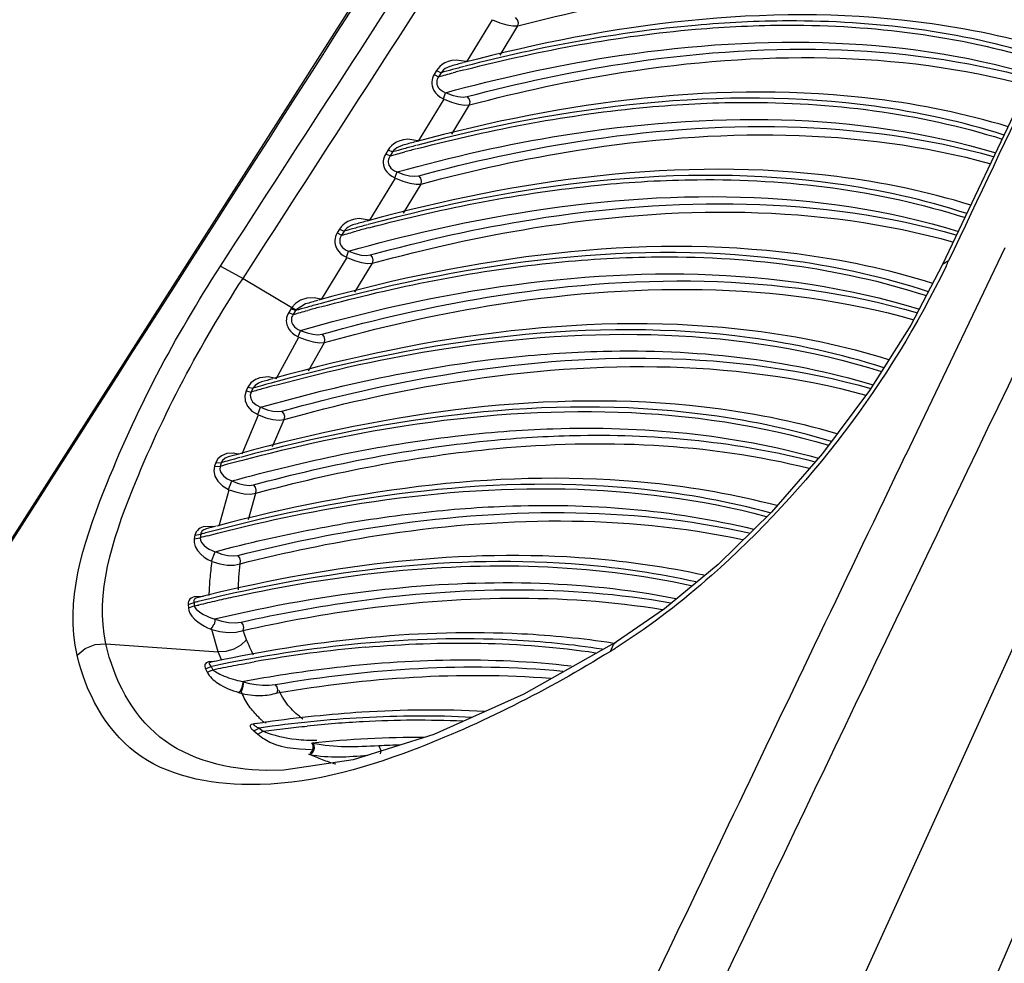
# Paper-space layout 'Sheet' of a CAD drawing. Header units: inches. Extents: x 0.2 to 10.8, y 0.2 to 8.3.
# Tile 136 of 256: x 5.7043 to 5.7678, y 2.4079 to 2.4686. Entities that reach past the tile are written whole.
import ezdxf

# ---------------------------------------------------------------- set-up
doc = ezdxf.new("R2010")
doc.units = ezdxf.units.IN
doc.header["$MEASUREMENT"] = 0
doc.layers.get('0').update_dxf_attribs({"lineweight": 5})

psp = doc.layouts.new('Sheet')

# ---------------------------------------------------------------- linework, layer by layer
at = {"color": 0, "linetype": 'ByBlock', "lineweight": -3}
for p, q in [((5.733369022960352, 2.481526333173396), (5.677423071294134, 2.393863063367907)), ((5.775520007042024, 2.477555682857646), (5.763813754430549, 2.452875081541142)), ((5.790537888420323, 2.477019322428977), (5.750221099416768, 2.388354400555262)), ((5.733158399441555, 2.465932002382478), (5.734812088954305, 2.468635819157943)), ((5.735292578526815, 2.466369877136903), (5.736443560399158, 2.46825175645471)), ((5.733112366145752, 2.465948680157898), (5.732470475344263, 2.466047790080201)), ((5.731206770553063, 2.465375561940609), (5.731049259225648, 2.465118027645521)), ((5.731049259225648, 2.465118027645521), (5.731333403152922, 2.464972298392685)), ((5.731206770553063, 2.465375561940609), (5.731490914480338, 2.465229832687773)), ((5.731490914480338, 2.465229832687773), (5.731333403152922, 2.464972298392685)), ((5.731647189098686, 2.463553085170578), (5.731786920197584, 2.463943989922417)), ((5.730037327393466, 2.460828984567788), (5.731691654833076, 2.463533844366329)), ((5.73217899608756, 2.461279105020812), (5.733325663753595, 2.463153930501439)), ((5.729991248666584, 2.460845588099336), (5.729348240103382, 2.460943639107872)), ((5.728083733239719, 2.460269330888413), (5.72792663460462, 2.460012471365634)), ((5.72792663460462, 2.460012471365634), (5.728210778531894, 2.459866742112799)), ((5.728083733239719, 2.460269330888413), (5.728367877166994, 2.460123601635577)), ((5.728367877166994, 2.460123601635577), (5.728210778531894, 2.459866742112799)), ((5.728525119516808, 2.458448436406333), (5.728664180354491, 2.45883915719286)), ((5.726914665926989, 2.455723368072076), (5.728569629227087, 2.458429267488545)), ((5.729063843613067, 2.456185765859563), (5.730206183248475, 2.458053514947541)), ((5.726868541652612, 2.455739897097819), (5.726224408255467, 2.455836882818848)), ((5.724959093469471, 2.455160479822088), (5.724802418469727, 2.454904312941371)), ((5.724802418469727, 2.454904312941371), (5.725086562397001, 2.454758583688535)), ((5.724959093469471, 2.455160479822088), (5.725243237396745, 2.455014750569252)), ((5.725243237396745, 2.455014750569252), (5.725086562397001, 2.454758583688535)), ((5.725401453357, 2.453341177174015), (5.725539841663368, 2.453731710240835)), ((5.767828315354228, 2.453951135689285), (5.766205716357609, 2.450570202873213)), ((5.723790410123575, 2.45061514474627), (5.725446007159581, 2.453322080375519)), ((5.725947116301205, 2.451089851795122), (5.727085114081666, 2.452950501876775)), ((5.764197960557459, 2.453102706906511), (5.763813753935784, 2.452875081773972)), ((5.717277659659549, 2.452765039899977), (5.718732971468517, 2.451980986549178)), ((5.718732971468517, 2.451980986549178), (5.721875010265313, 2.450113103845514)), ((5.722769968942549, 2.450336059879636), (5.722149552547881, 2.44994729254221)), ((5.766206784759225, 2.450569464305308), (5.761432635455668, 2.440607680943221)), ((5.721832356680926, 2.450048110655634), (5.721675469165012, 2.449789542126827)), ((5.721675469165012, 2.449789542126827), (5.721962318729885, 2.449648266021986)), ((5.721875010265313, 2.450113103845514), (5.721832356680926, 2.450048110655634)), ((5.721832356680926, 2.450048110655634), (5.722117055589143, 2.449903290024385)), ((5.721875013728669, 2.450113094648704), (5.722149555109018, 2.449947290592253)), ((5.722117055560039, 2.449903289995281), (5.721962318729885, 2.449648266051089)), ((5.722288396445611, 2.448220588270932), (5.722436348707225, 2.448628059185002)), ((5.720861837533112, 2.445514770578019), (5.722332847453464, 2.448201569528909)), ((5.722946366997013, 2.446025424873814), (5.72397396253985, 2.447848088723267)), ((5.720367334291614, 2.445627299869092), (5.719826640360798, 2.445565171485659)), ((5.720816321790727, 2.445531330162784), (5.720367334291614, 2.445627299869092)), ((5.719052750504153, 2.444977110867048), (5.718932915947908, 2.444729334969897)), ((5.718932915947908, 2.444729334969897), (5.719257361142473, 2.444657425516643)), ((5.719052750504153, 2.444977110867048), (5.719375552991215, 2.44490180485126)), ((5.719375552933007, 2.444901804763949), (5.719257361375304, 2.444657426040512)), ((5.719685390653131, 2.443198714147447), (5.719870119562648, 2.443676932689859)), ((5.718675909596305, 2.440683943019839), (5.719729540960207, 2.443179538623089)), ((5.720632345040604, 2.4411419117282), (5.721384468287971, 2.44288985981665)), ((5.718125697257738, 2.440721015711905), (5.717694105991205, 2.440687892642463)), ((5.718492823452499, 2.440641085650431), (5.718125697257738, 2.440721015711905)), ((5.716983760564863, 2.440110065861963), (5.716898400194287, 2.439871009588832)), ((5.716983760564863, 2.440110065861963), (5.717334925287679, 2.44010147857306)), ((5.71733492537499, 2.440101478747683), (5.717250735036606, 2.439865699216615)), ((5.716898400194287, 2.439871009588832), (5.717250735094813, 2.439865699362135)), ((5.717804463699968, 2.438379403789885), (5.718016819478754, 2.43892580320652)), ((5.71719254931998, 2.436026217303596), (5.71784903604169, 2.438360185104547)), ((5.719076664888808, 2.436448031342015), (5.719550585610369, 2.438138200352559)), ((5.71679645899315, 2.435989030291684), (5.716175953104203, 2.435968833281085)), ((5.716911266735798, 2.435963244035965), (5.71679645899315, 2.435989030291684)), ((5.715639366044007, 2.435437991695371), (5.715592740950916, 2.435206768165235)), ((5.715592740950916, 2.435206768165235), (5.7159629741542, 2.435265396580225)), ((5.715639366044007, 2.435437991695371), (5.716008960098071, 2.43549345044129)), ((5.716008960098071, 2.435493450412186), (5.715962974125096, 2.435265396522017)), ((5.716699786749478, 2.433759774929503), (5.716929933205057, 2.434371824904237)), ((5.716181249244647, 2.431483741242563), (5.715586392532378, 2.431470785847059)), ((5.715200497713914, 2.430977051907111), (5.715576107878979, 2.431093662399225)), ((5.715200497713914, 2.430977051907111), (5.71521069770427, 2.430754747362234)), ((5.71521069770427, 2.430754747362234), (5.715586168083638, 2.430874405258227)), ((5.715846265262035, 2.431160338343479), (5.715576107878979, 2.431093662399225)), ((5.715838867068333, 2.431144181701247), (5.715576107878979, 2.431093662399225)), ((5.715576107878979, 2.431093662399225), (5.715586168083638, 2.430874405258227)), ((5.715586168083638, 2.430874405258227), (5.715888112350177, 2.430948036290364)), ((5.715586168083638, 2.430874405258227), (5.715880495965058, 2.430931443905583)), ((5.717121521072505, 2.427913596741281), (5.71671427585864, 2.429353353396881)), ((5.7189603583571, 2.42870001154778), (5.718752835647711, 2.429298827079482)), ((5.709898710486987, 2.428430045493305), (5.717121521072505, 2.427913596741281)), ((5.71735806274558, 2.427365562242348), (5.717121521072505, 2.427913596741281)), ((5.71631943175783, 2.42681411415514), (5.716684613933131, 2.426977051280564)), ((5.71631943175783, 2.42681411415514), (5.716428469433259, 2.426603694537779)), ((5.716428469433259, 2.426603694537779), (5.716793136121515, 2.42676762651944)), ((5.71688837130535, 2.42728774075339), (5.7165077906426, 2.427271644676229)), ((5.716684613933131, 2.426977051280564), (5.716793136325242, 2.426767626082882)), ((5.718681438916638, 2.426006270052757), (5.718738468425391, 2.425988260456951)), ((5.718453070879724, 2.425297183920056), (5.718510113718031, 2.425279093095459)), ((5.719630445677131, 2.423291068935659), (5.719257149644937, 2.423245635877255)), ((5.719423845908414, 2.422828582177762), (5.719774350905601, 2.423010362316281)), ((5.719774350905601, 2.423010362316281), (5.720034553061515, 2.422799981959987)), ((5.720230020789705, 2.42335444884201), (5.720170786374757, 2.423348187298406)), ((5.720245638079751, 2.423387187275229), (5.72018527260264, 2.423378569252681)), ((5.719423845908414, 2.422828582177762), (5.719685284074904, 2.422617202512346)), ((5.719685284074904, 2.422617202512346), (5.720034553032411, 2.422799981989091)), ((5.723170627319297, 2.422060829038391), (5.72325091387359, 2.422042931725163)), ((5.727642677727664, 2.421533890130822), (5.727477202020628, 2.421881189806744)), ((5.722953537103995, 2.421331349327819), (5.723033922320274, 2.421313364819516)), ((5.727594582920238, 2.421340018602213), (5.727642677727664, 2.421533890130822))]:
    psp.add_line(p, q, dxfattribs=at)
for points in [[(5.734812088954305, 2.468635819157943), (5.735279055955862, 2.468443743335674), (5.735727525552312, 2.468309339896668), (5.73612577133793, 2.468243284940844), (5.736443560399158, 2.46825175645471)], [(5.736443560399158, 2.46825175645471), (5.736479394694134, 2.468444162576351), (5.736427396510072, 2.468639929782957), (5.736300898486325, 2.468788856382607)], [(5.732470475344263, 2.466047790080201), (5.732194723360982, 2.466016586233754), (5.731952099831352, 2.465950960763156), (5.731742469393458, 2.465860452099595), (5.731564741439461, 2.465752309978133), (5.731417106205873, 2.465632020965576), (5.731298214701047, 2.465504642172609), (5.731206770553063, 2.465375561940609)], [(5.732151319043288, 2.465661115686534), (5.732062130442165, 2.465633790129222), (5.731901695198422, 2.465567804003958), (5.731765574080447, 2.465490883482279), (5.731652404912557, 2.465406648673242), (5.73156117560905, 2.465318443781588), (5.731490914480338, 2.465229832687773)], [(5.731049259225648, 2.465118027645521), (5.730986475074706, 2.465000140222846), (5.730941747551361, 2.464884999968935), (5.730911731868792, 2.464768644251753), (5.730895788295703, 2.464647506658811), (5.730895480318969, 2.464519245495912), (5.730914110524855, 2.46438226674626), (5.730956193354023, 2.464237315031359), (5.731026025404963, 2.464088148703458), (5.731127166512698, 2.46393957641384), (5.731263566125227, 2.463795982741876), (5.731437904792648, 2.463663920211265), (5.731647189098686, 2.463553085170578)], [(5.731333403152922, 2.464972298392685), (5.731285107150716, 2.464891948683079), (5.731250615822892, 2.464813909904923), (5.731227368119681, 2.464735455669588), (5.731214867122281, 2.464654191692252), (5.731214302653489, 2.464568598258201), (5.731228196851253, 2.464477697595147), (5.73126000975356, 2.464382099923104), (5.731313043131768, 2.464284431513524), (5.731390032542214, 2.464188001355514), (5.731494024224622, 2.464095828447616), (5.731627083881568, 2.464012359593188), (5.731786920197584, 2.463943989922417)], [(5.731831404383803, 2.463924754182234), (5.73221180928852, 2.463783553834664), (5.732581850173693, 2.463692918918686), (5.732914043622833, 2.463660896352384), (5.733182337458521, 2.463690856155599)], [(5.733325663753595, 2.463153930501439), (5.733361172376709, 2.463346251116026), (5.733308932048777, 2.463541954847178), (5.733182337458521, 2.463690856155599)], [(5.731691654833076, 2.463533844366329), (5.732158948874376, 2.463342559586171), (5.732608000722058, 2.463209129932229), (5.733007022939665, 2.463144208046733), (5.733325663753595, 2.463153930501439)], [(5.729348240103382, 2.460943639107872), (5.729072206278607, 2.460911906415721), (5.728829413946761, 2.460845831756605), (5.728619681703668, 2.460754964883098), (5.7284418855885, 2.46064654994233), (5.728294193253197, 2.460526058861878), (5.728175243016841, 2.460398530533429), (5.728083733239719, 2.460269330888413)], [(5.729025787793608, 2.460555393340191), (5.728939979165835, 2.460528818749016), (5.728779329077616, 2.460462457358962), (5.728643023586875, 2.460385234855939), (5.728529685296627, 2.460300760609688), (5.728438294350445, 2.46021236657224), (5.728367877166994, 2.460123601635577)], [(5.72792663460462, 2.460012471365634), (5.727863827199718, 2.459894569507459), (5.727819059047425, 2.459779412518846), (5.727788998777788, 2.459663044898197), (5.727773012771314, 2.459541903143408), (5.727772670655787, 2.459413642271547), (5.727791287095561, 2.459276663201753), (5.72783339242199, 2.459131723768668), (5.727903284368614, 2.458982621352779), (5.728004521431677, 2.458834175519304), (5.728141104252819, 2.458690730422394), (5.728315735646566, 2.458558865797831), (5.728525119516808, 2.458448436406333)], [(5.728210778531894, 2.459866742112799), (5.728162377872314, 2.459786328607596), (5.728127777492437, 2.459708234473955), (5.728104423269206, 2.459629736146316), (5.728091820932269, 2.459548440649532), (5.728091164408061, 2.459462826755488), (5.728104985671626, 2.459371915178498), (5.728136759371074, 2.459276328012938), (5.728189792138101, 2.459178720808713), (5.728266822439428, 2.459082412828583), (5.728370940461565, 2.458990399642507), (5.728504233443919, 2.458907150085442), (5.728664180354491, 2.45883915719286)], [(5.728708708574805, 2.458819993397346), (5.729089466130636, 2.45867957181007), (5.729460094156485, 2.458589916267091), (5.729793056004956, 2.45855904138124), (5.730062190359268, 2.458590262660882)], [(5.730206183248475, 2.458053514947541), (5.730241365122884, 2.458245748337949), (5.730188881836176, 2.458441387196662), (5.730062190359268, 2.458590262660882)], [(5.728569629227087, 2.458429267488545), (5.729037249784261, 2.458238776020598), (5.729486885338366, 2.458106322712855), (5.729886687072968, 2.458042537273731), (5.730206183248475, 2.458053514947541)], [(5.726224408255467, 2.455836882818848), (5.725948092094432, 2.455804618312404), (5.725705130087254, 2.455738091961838), (5.725495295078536, 2.455646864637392), (5.725317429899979, 2.455538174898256), (5.725169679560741, 2.455417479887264), (5.725050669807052, 2.455289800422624), (5.724959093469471, 2.455160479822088)], [(5.725898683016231, 2.455447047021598), (5.725816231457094, 2.455421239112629), (5.725655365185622, 2.455354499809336), (5.725518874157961, 2.455276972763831), (5.725405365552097, 2.455192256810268), (5.725313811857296, 2.455103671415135), (5.725243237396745, 2.455014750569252)], [(5.724802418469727, 2.454904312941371), (5.724739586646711, 2.454786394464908), (5.724694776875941, 2.454671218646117), (5.724664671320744, 2.454554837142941), (5.724648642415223, 2.454433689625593), (5.724648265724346, 2.454305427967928), (5.724666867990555, 2.454168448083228), (5.724708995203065, 2.454023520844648), (5.724778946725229, 2.453874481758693), (5.724880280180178, 2.453726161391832), (5.725017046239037, 2.453582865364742), (5.725191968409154, 2.453451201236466), (5.725401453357, 2.453341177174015)], [(5.725086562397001, 2.454758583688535), (5.725038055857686, 2.45467810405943), (5.725003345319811, 2.454599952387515), (5.724979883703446, 2.454521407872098), (5.724967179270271, 2.45444007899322), (5.724966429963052, 2.454354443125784), (5.724980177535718, 2.454263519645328), (5.725011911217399, 2.454167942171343), (5.725064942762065, 2.454070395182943), (5.725142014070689, 2.453974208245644), (5.725246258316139, 2.453882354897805), (5.725379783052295, 2.453799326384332), (5.725539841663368, 2.453731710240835)], [(5.725584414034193, 2.453712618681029), (5.725965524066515, 2.453572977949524), (5.726336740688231, 2.453484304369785), (5.726670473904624, 2.453454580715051), (5.726940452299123, 2.453487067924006)], [(5.727085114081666, 2.452950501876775), (5.727119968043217, 2.453142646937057), (5.727067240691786, 2.453338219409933), (5.726940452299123, 2.453487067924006)], [(5.725446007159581, 2.453322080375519), (5.72591395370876, 2.453132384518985), (5.72636417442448, 2.45300091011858), (5.726764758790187, 2.452938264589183), (5.727085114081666, 2.452950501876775)], [(5.763813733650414, 2.452875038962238), (5.761767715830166, 2.448975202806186), (5.759111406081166, 2.444761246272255), (5.756080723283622, 2.440693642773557), (5.752784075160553, 2.436910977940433), (5.749343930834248, 2.433537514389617), (5.745895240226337, 2.430681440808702), (5.742808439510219, 2.428566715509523)], [(5.722849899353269, 2.450699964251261), (5.722438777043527, 2.450570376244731), (5.722112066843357, 2.450366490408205), (5.721875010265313, 2.450113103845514)], [(5.723744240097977, 2.450631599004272), (5.723312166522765, 2.450723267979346), (5.722849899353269, 2.450699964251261)], [(5.721675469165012, 2.449789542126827), (5.721617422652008, 2.449680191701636), (5.721575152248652, 2.449573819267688), (5.721545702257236, 2.44946725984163), (5.721528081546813, 2.449357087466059), (5.721523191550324, 2.449241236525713), (5.721533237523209, 2.449118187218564), (5.721561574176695, 2.448987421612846), (5.721611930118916, 2.448850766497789), (5.721687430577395, 2.448711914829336), (5.721790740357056, 2.448574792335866), (5.721924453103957, 2.448443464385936), (5.722090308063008, 2.44832322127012), (5.722288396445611, 2.448220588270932)], [(5.721962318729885, 2.449648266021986), (5.721918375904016, 2.449574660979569), (5.721886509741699, 2.449503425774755), (5.7218644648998, 2.449432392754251), (5.721851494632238, 2.449359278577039), (5.721848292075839, 2.449282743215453), (5.721856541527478, 2.449201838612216), (5.721878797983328, 2.449116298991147), (5.721917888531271, 2.449027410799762), (5.721976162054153, 2.448937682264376), (5.722055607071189, 2.448849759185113), (5.722158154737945, 2.448766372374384), (5.722285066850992, 2.448691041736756), (5.722436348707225, 2.448628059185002)], [(5.722480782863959, 2.44860898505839), (5.722861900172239, 2.448469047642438), (5.723231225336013, 2.448380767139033), (5.723561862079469, 2.448351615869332), (5.723828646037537, 2.448384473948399)], [(5.723973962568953, 2.447848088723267), (5.724008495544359, 2.448040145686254), (5.723955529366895, 2.448235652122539), (5.723828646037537, 2.448384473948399)], [(5.722332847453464, 2.448201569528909), (5.722803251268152, 2.448015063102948), (5.723254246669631, 2.44788845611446), (5.723654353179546, 2.447831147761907), (5.723973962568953, 2.447848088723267)], [(5.719826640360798, 2.445565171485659), (5.719537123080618, 2.445462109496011), (5.719243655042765, 2.445245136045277), (5.719052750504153, 2.444977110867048)], [(5.719919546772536, 2.445303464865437), (5.719725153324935, 2.445228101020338), (5.719510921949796, 2.445080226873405), (5.719375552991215, 2.44490180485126)], [(5.718932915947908, 2.444729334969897), (5.718845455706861, 2.444418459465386), (5.718871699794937, 2.444082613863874), (5.719021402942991, 2.44374428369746), (5.719299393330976, 2.443434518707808), (5.719685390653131, 2.443198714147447)], [(5.719257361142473, 2.444657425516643), (5.719201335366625, 2.44445379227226), (5.719231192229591, 2.444236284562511), (5.719354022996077, 2.444019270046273), (5.719572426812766, 2.443823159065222), (5.719870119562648, 2.443676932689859)], [(5.719914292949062, 2.443657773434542), (5.720295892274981, 2.443515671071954), (5.720660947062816, 2.443426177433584), (5.720983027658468, 2.443395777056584), (5.721239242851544, 2.443426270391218)], [(5.721384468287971, 2.44288985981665), (5.721419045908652, 2.443081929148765), (5.721366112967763, 2.443277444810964), (5.721239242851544, 2.443426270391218)], [(5.719729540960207, 2.443179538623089), (5.720207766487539, 2.443002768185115), (5.720663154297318, 2.442891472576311), (5.721064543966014, 2.442853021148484), (5.721384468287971, 2.44288985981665)], [(5.717694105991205, 2.440687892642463), (5.717353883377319, 2.440551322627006), (5.717115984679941, 2.440344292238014), (5.716983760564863, 2.440110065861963)], [(5.717778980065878, 2.440473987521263), (5.71758217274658, 2.440391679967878), (5.717418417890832, 2.440254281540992), (5.717334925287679, 2.44010147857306)], [(5.716898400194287, 2.439871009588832), (5.716852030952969, 2.439574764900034), (5.716918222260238, 2.439245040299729), (5.717108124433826, 2.43890937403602), (5.717415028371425, 2.438606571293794), (5.717804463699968, 2.438379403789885)], [(5.717250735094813, 2.439865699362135), (5.717235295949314, 2.439675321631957), (5.717305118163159, 2.439465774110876), (5.717467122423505, 2.439254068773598), (5.717713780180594, 2.439065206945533), (5.718016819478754, 2.43892580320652)], [(5.718061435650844, 2.438906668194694), (5.718445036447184, 2.438765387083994), (5.718814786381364, 2.43867562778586), (5.719143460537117, 2.438644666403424), (5.719406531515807, 2.438674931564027)], [(5.71784903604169, 2.438360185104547), (5.718333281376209, 2.438196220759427), (5.718799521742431, 2.43810039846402), (5.719215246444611, 2.438080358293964), (5.719550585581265, 2.438138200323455)], [(5.719550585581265, 2.438138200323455), (5.719585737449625, 2.438330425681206), (5.719533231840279, 2.43852605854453), (5.719406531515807, 2.438674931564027)], [(5.716175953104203, 2.435968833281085), (5.71606735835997, 2.435930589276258), (5.715965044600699, 2.435879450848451), (5.715871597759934, 2.43581500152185), (5.715790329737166, 2.435737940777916), (5.715723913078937, 2.435649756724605), (5.715673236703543, 2.435550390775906), (5.715639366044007, 2.435437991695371)], [(5.716352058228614, 2.435838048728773), (5.716269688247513, 2.435810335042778), (5.716200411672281, 2.435776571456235), (5.716138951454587, 2.435734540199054), (5.716087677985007, 2.43568473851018), (5.716048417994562, 2.435628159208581), (5.716021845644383, 2.43556478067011), (5.716008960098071, 2.43549345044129)], [(5.715592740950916, 2.435206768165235), (5.715585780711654, 2.434971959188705), (5.715656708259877, 2.43471235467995), (5.715804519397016, 2.434449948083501), (5.7160067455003, 2.434214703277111), (5.716233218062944, 2.43402281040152), (5.716466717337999, 2.433872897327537), (5.716699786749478, 2.433759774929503)], [(5.7159629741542, 2.435265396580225), (5.715983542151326, 2.435117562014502), (5.716063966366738, 2.434955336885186), (5.716201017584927, 2.434792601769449), (5.716374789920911, 2.434647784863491), (5.716561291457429, 2.434530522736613), (5.716747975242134, 2.434439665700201), (5.716929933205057, 2.434371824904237)], [(5.716745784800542, 2.433740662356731), (5.717234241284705, 2.433592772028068), (5.717720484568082, 2.433512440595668), (5.718169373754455, 2.433510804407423), (5.71854278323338, 2.433592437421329)], [(5.716975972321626, 2.434352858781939), (5.717363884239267, 2.43421620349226), (5.717750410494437, 2.43412747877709), (5.718106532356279, 2.434096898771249), (5.718401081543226, 2.434129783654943)], [(5.71854278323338, 2.433592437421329), (5.718579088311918, 2.433784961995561), (5.718527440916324, 2.43398081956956), (5.718401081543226, 2.434129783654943)], [(5.715586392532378, 2.431470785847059), (5.715477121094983, 2.431428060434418), (5.715387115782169, 2.431373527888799), (5.71531629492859, 2.431309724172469), (5.715263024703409, 2.431237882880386), (5.715226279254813, 2.431158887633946), (5.71520532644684, 2.431072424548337), (5.715200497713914, 2.430977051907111)], [(5.715788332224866, 2.431407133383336), (5.715764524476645, 2.431400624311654), (5.715693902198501, 2.431373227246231), (5.715639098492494, 2.431338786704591), (5.715599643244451, 2.431298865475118), (5.715574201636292, 2.431254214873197), (5.715561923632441, 2.431205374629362), (5.715562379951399, 2.431152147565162), (5.715576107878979, 2.431093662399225)], [(5.71521069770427, 2.430754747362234), (5.715240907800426, 2.430591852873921), (5.715315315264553, 2.430416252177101), (5.715438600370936, 2.430226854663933), (5.715611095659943, 2.430031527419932), (5.715815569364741, 2.429849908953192), (5.716029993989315, 2.42969461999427), (5.716243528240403, 2.42956581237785), (5.716455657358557, 2.42945881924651), (5.716664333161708, 2.429371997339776)], [(5.715586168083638, 2.430874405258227), (5.71563841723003, 2.430775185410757), (5.715725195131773, 2.430668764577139), (5.715850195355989, 2.430554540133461), (5.716012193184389, 2.430437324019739), (5.716194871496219, 2.430328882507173), (5.716379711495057, 2.430236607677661), (5.71655863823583, 2.430160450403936), (5.716732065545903, 2.430097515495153)], [(5.716732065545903, 2.430097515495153), (5.717369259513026, 2.429898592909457), (5.717802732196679, 2.42981707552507), (5.718225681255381, 2.429793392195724), (5.718615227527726, 2.429837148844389)], [(5.716894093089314, 2.429684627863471), (5.716946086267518, 2.429884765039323), (5.716948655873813, 2.430028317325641)], [(5.716664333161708, 2.429371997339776), (5.716758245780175, 2.429506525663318), (5.716844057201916, 2.429703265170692)], [(5.71671427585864, 2.429353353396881), (5.717234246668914, 2.429222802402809), (5.717766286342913, 2.429162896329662), (5.718281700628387, 2.429184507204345), (5.718752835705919, 2.429298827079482)], [(5.718752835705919, 2.429298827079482), (5.718791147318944, 2.429491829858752), (5.718740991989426, 2.429688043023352), (5.718615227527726, 2.429837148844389)], [(5.7189603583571, 2.42870001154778), (5.718587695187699, 2.428346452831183), (5.718135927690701, 2.428087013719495), (5.717635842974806, 2.427939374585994), (5.717121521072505, 2.427913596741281)], [(5.708042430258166, 2.427700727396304), (5.70856291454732, 2.428137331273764), (5.709207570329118, 2.428390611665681), (5.709898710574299, 2.428430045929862)], [(5.742808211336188, 2.428566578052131), (5.736820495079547, 2.425197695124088), (5.731031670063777, 2.422600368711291), (5.725834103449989, 2.420964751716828), (5.721372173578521, 2.420295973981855), (5.720254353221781, 2.42027710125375)], [(5.742410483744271, 2.427948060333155), (5.742603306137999, 2.428382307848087), (5.742808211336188, 2.428566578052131)], [(5.7165077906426, 2.427271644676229), (5.716419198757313, 2.427240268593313), (5.716353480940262, 2.427199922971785), (5.716308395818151, 2.427153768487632), (5.716279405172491, 2.427101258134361), (5.71626521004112, 2.427040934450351), (5.716266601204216, 2.426972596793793), (5.716284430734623, 2.426896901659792), (5.71631943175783, 2.42681411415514)], [(5.71667419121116, 2.427252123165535), (5.716660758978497, 2.427248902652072), (5.716609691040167, 2.427229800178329), (5.716577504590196, 2.42720554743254), (5.716561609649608, 2.427177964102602), (5.716559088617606, 2.427146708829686), (5.716569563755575, 2.427110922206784), (5.716593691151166, 2.427070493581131), (5.716631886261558, 2.427025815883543), (5.716684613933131, 2.426977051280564)], [(5.718453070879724, 2.425297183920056), (5.718550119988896, 2.425378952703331), (5.718637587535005, 2.425526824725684), (5.718695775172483, 2.425707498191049), (5.718711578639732, 2.425880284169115)], [(5.718607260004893, 2.425360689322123), (5.718694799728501, 2.425508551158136), (5.718752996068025, 2.425689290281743), (5.718768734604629, 2.425862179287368), (5.718738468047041, 2.425988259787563)], [(5.718738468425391, 2.425988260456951), (5.719153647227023, 2.42587824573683), (5.719575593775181, 2.42580552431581), (5.719996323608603, 2.425769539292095), (5.72041026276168, 2.425771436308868), (5.720810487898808, 2.425814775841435)], [(5.720941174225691, 2.425275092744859), (5.720982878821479, 2.425468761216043), (5.720935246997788, 2.425665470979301), (5.720810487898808, 2.425814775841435)], [(5.719257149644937, 2.423245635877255), (5.719229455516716, 2.423224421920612), (5.719209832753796, 2.423199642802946), (5.7191985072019, 2.4231716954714), (5.719195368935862, 2.423140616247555), (5.719200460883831, 2.423106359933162), (5.719213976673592, 2.423068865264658), (5.719236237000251, 2.423028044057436), (5.71926771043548, 2.422983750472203), (5.719308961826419, 2.42293586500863), (5.7193606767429, 2.42288424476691), (5.719423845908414, 2.422828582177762)], [(5.719489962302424, 2.423276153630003), (5.719461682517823, 2.423270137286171), (5.719440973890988, 2.423262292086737), (5.719426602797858, 2.423252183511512), (5.719419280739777, 2.423239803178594), (5.719419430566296, 2.423225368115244), (5.719427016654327, 2.423209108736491), (5.719441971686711, 2.423191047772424), (5.719464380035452, 2.423171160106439), (5.719494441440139, 2.423149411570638), (5.719532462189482, 2.423125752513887), (5.719578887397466, 2.423100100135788), (5.719634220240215, 2.423072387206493), (5.719699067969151, 2.423042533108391), (5.719774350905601, 2.423010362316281)], [(5.722953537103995, 2.421331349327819), (5.723171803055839, 2.421372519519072), (5.723283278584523, 2.421516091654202), (5.723340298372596, 2.421707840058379), (5.723328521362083, 2.421899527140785), (5.723250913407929, 2.422042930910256)], [(5.723090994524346, 2.421390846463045), (5.723202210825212, 2.421534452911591), (5.723259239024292, 2.421726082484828), (5.723247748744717, 2.421917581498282), (5.723170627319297, 2.422060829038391)]]:
    psp.add_lwpolyline(points, dxfattribs=at)
for centre, radius, start, end in [((33.15073213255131, -15.08568196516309), 32.56238243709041, 147.3509741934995, 147.5337893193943), ((31.37617971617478, -9.849605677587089), 28.40661419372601, 154.2744622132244, 154.4703267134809), ((-21.26719337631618, 14.07654813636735), 29.44553587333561, 336.6027936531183, 336.7930159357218), ((5.761612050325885, 2.357527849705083), 0.112074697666, 104.8308533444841, 105.2402409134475), ((5.76068523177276, 2.359115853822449), 0.1100566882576, 104.5672300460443, 104.9842162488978), ((5.761171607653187, 2.357298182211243), 0.1119383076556, 104.9841515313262, 105.3759994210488), ((5.760392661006, 2.358915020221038), 0.1099662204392, 104.4015030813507, 104.812938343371), ((5.759268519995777, 2.351407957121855), 0.1132598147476, 105.0792332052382, 105.487064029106), ((5.758342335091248, 2.352973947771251), 0.111263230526, 104.8222393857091, 105.235413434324), ((5.758840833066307, 2.351143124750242), 0.1131607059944, 105.2353446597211, 105.6219745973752), ((5.758039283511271, 2.352798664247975), 0.1111453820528, 104.6538173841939, 105.0634222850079), ((5.756933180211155, 2.345277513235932), 0.1144572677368, 105.3261376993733, 105.7324002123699), ((5.756000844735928, 2.346846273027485), 0.1124563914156, 105.0725195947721, 105.4843205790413), ((5.756511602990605, 2.345002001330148), 0.1143700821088, 105.484243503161, 105.8664711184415), ((5.75568648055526, 2.346698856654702), 0.11230869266, 104.9000643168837, 105.311278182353), ((5.715939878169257, 2.475953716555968), 0.05339486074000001, 334.2636603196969, 334.6616616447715), ((5.754606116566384, 2.339136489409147), 0.11566712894, 105.5715793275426, 105.9762531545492), ((5.753667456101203, 2.340708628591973), 0.1136613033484, 105.3213250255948, 105.7313846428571), ((5.754190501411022, 2.338851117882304), 0.1155910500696, 105.73130098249, 106.1094692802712), ((5.753349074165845, 2.340562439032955), 0.11351136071, 105.1492544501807, 105.5587057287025), ((5.752107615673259, 2.333615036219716), 0.1162341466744, 105.6998107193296, 106.0767175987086), ((5.751169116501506, 2.335177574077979), 0.114237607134, 105.4532288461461, 105.8356950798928), ((5.751370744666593, 2.333171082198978), 0.1160192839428, 105.6632422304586, 106.0689235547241), ((5.751640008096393, 2.333516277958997), 0.1159643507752, 105.8355400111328, 106.1544364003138), ((5.750848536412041, 2.335032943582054), 0.1140855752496, 105.2815537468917, 105.6631691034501), ((5.74859120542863, 2.329935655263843), 0.1145140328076, 105.5711664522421, 105.8397155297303), ((5.749113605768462, 2.329848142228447), 0.1149779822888, 105.4592110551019, 105.814711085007), ((5.74818324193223, 2.331401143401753), 0.1129928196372, 105.2109512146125, 105.5713681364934), ((5.747867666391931, 2.33125212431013), 0.1128463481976, 105.0393826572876, 105.3998205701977), ((5.748314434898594, 2.329629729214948), 0.1145291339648, 105.3997682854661, 105.7374529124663), ((5.745652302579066, 2.327824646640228), 0.111916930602, 104.8320241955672, 105.1771002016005), ((5.74479951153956, 2.327822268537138), 0.1112455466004, 104.755293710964, 105.0235005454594), ((5.745071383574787, 2.328115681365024), 0.1112412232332, 104.9260961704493, 105.1445943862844), ((5.741710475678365, 2.327855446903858), 0.1067469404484, 103.7022784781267, 104.0540747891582), ((5.733923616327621, 2.345030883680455), 0.08350464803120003, 95.00666211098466, 99.97562323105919), ((5.737184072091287, 2.331083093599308), 0.09833178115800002, 101.6229108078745, 102.0375260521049), ((5.730838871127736, 2.345758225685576), 0.07804047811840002, 93.22603716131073, 98.1508165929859), ((5.73152370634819, 2.344722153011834), 0.07946938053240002, 93.6969675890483, 98.15879888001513), ((5.732429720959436, 2.337835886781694), 0.0864145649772, 98.14589813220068, 98.61097494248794), ((5.730446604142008, 2.348264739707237), 0.07525445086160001, 93.02887898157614, 95.7820492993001), ((5.730044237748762, 2.356966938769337), 0.06654317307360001, 87.55163513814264, 93.0788306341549)]:
    psp.add_arc(centre, radius, start, end, dxfattribs=at)
for points in [[(5.717277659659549, 2.452765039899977), (5.722605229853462, 2.461005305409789), (5.727938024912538, 2.469242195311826), (5.733276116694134, 2.477475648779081)], [(5.775739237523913, 2.47745172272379), (5.771888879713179, 2.469336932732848), (5.768041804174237, 2.461220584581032), (5.764197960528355, 2.453102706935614)], [(5.718732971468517, 2.451980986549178), (5.724058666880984, 2.460221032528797), (5.729389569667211, 2.468457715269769), (5.734725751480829, 2.476690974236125)], [(5.747873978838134, 2.468282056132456), (5.742873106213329, 2.467839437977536), (5.737904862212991, 2.466906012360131), (5.733045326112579, 2.465645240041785)], [(5.733082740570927, 2.465436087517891), (5.737934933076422, 2.466680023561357), (5.742894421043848, 2.467597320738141), (5.747885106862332, 2.468026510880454)], [(5.729962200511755, 2.460339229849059), (5.734811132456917, 2.461605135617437), (5.739767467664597, 2.462548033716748), (5.744757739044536, 2.46300830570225)], [(5.726848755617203, 2.45524206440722), (5.731686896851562, 2.456527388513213), (5.736632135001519, 2.457494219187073), (5.741613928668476, 2.457985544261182)], [(5.72372522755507, 2.450140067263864), (5.728561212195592, 2.451447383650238), (5.733504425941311, 2.452439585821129), (5.738486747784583, 2.452961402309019)], [(5.719870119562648, 2.443676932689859), (5.724985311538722, 2.445134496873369), (5.73022369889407, 2.446250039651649), (5.735509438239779, 2.44684218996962)], [(5.718016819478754, 2.43892580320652), (5.722727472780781, 2.440231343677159), (5.727539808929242, 2.441240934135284), (5.73239442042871, 2.441813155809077)], [(5.719406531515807, 2.438674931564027), (5.724495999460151, 2.440047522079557), (5.72970663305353, 2.441070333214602), (5.73495524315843, 2.441558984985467)], [(5.735072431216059, 2.441017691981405), (5.741767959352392, 2.441641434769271), (5.748682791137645, 2.441382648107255), (5.755206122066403, 2.439750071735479)], [(5.719550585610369, 2.438138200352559), (5.724631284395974, 2.439508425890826), (5.729832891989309, 2.440529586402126), (5.735072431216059, 2.441017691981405)], [(5.761428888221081, 2.440610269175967), (5.754035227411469, 2.425186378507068), (5.746655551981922, 2.409755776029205), (5.739289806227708, 2.394318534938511)], [(5.716929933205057, 2.434371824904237), (5.721149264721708, 2.435475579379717), (5.725447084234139, 2.436333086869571), (5.729778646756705, 2.436841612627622)], [(5.727793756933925, 2.433049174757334), (5.734372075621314, 2.433744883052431), (5.741159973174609, 2.433616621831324), (5.747620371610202, 2.432194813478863)], [(5.71823752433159, 2.431488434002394), (5.72139135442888, 2.432174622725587), (5.724584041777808, 2.432709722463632), (5.727793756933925, 2.433049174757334)], [(5.727863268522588, 2.431948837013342), (5.734084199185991, 2.432620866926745), (5.740484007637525, 2.432559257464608), (5.746625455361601, 2.431361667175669)], [(5.716898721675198, 2.430046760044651), (5.720510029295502, 2.430894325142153), (5.724175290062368, 2.431550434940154), (5.727863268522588, 2.431948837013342)], [(5.726636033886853, 2.428216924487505), (5.731558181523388, 2.428641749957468), (5.73656639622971, 2.428590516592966), (5.741453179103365, 2.427864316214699)], [(5.720810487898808, 2.425814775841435), (5.726906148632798, 2.426846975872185), (5.733182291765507, 2.427261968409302), (5.739337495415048, 2.426682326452)], [(5.720941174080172, 2.425275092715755), (5.726735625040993, 2.426256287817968), (5.732687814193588, 2.426678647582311), (5.738546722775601, 2.426218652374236)], [(5.734284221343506, 2.424077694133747), (5.731659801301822, 2.424220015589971), (5.729022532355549, 2.424193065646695), (5.726399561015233, 2.424026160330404)], [(5.733477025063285, 2.42369785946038), (5.731136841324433, 2.423818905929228), (5.728786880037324, 2.423804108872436), (5.72644712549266, 2.423675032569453)], [(5.723170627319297, 2.422060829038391), (5.725573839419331, 2.42230145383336), (5.727991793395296, 2.422431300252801), (5.730407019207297, 2.422427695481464)], [(5.72325091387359, 2.422042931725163), (5.724627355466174, 2.421738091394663), (5.726069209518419, 2.421809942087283), (5.727477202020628, 2.421881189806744)], [(5.723033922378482, 2.421313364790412), (5.724255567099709, 2.421064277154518), (5.725531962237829, 2.421150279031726), (5.726773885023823, 2.42126022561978)]]:
    psp.add_open_spline(points, degree=3, dxfattribs=at)
for points, knots in [([(5.736443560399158, 2.46825175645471), (5.739638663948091, 2.469082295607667), (5.751177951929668, 2.471544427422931), (5.763454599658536, 2.471629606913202), (5.771697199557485, 2.469458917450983)], [0, 0, 0, 0, 0.2791803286, 1, 1, 1, 1]), ([(5.770429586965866, 2.46680330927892), (5.767706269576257, 2.467610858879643), (5.755305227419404, 2.470095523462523), (5.742387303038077, 2.468370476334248), (5.732965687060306, 2.465879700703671)], [0, 0, 0, 0, 0.2256925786, 1, 1, 1, 1]), ([(5.770177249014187, 2.466268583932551), (5.764939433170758, 2.467897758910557), (5.757348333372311, 2.468829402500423), (5.749871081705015, 2.468458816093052), (5.747873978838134, 2.468282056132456)], [0, 0, 0, 0, 0.7323306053, 1, 1, 1, 1]), ([(5.747885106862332, 2.468026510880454), (5.749868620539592, 2.468197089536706), (5.757300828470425, 2.468549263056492), (5.764841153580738, 2.467619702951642), (5.770051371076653, 2.466009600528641)], [0, 0, 0, 0, 0.2674356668, 1, 1, 1, 1]), ([(5.731786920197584, 2.463943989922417), (5.735236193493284, 2.464882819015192), (5.747598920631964, 2.467643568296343), (5.760870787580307, 2.467692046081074), (5.769627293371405, 2.465115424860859)], [0, 0, 0, 0, 0.2814219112, 1, 1, 1, 1]), ([(5.733182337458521, 2.463690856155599), (5.736483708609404, 2.464564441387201), (5.748369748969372, 2.467144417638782), (5.761060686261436, 2.46720836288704), (5.769520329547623, 2.464868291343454)], [0, 0, 0, 0, 0.280093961, 1, 1, 1, 1]), ([(5.733325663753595, 2.463153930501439), (5.7365909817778, 2.464017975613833), (5.748359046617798, 2.466576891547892), (5.760910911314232, 2.466674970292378), (5.769305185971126, 2.464413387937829)], [0, 0, 0, 0, 0.279812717, 1, 1, 1, 1]), ([(5.731333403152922, 2.464972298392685), (5.731490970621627, 2.46501544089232), (5.731805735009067, 2.465100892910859), (5.732120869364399, 2.465184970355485), (5.732278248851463, 2.465226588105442)], [0, 0, 0, 0, 0.5008857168, 1, 1, 1, 1]), ([(5.768033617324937, 2.461750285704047), (5.765266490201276, 2.462587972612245), (5.752627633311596, 2.465168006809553), (5.739445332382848, 2.463361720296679), (5.729844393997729, 2.460778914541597)], [0, 0, 0, 0, 0.225282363, 1, 1, 1, 1]), ([(5.767780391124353, 2.461212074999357), (5.765057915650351, 2.462076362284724), (5.7525559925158, 2.464785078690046), (5.739459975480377, 2.46306619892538), (5.72991963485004, 2.460545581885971)], [0, 0, 0, 0, 0.2244856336, 1, 1, 1, 1]), ([(5.744757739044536, 2.46300830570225), (5.746810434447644, 2.463197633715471), (5.754485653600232, 2.463602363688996), (5.762286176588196, 2.462646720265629), (5.767654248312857, 2.460953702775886)], [0, 0, 0, 0, 0.2680589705, 1, 1, 1, 1]), ([(5.728664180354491, 2.45883915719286), (5.732184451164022, 2.459813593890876), (5.744774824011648, 2.462676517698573), (5.758328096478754, 2.462738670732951), (5.767232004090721, 2.460062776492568)], [0, 0, 0, 0, 0.2820586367, 1, 1, 1, 1]), ([(5.730062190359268, 2.458590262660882), (5.733434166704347, 2.4594982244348), (5.745548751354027, 2.462177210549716), (5.758517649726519, 2.462254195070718), (5.767127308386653, 2.459819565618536)], [0, 0, 0, 0, 0.2807284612, 1, 1, 1, 1]), ([(5.730206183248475, 2.458053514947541), (5.733542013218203, 2.458951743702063), (5.745538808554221, 2.461609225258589), (5.758367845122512, 2.461720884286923), (5.76691308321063, 2.459366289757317)], [0, 0, 0, 0, 0.2804471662, 1, 1, 1, 1]), ([(5.765638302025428, 2.456695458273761), (5.762827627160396, 2.457563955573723), (5.749950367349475, 2.46024178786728), (5.73650213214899, 2.458351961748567), (5.726721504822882, 2.455675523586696)], [0, 0, 0, 0, 0.2248735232, 1, 1, 1, 1]), ([(5.728210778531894, 2.459866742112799), (5.728368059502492, 2.459910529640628), (5.728682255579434, 2.459997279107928), (5.728996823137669, 2.460082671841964), (5.729153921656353, 2.460124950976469)], [0, 0, 0, 0, 0.5008809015, 1, 1, 1, 1]), ([(5.765383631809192, 2.456153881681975), (5.762618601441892, 2.457049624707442), (5.749880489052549, 2.459859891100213), (5.736518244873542, 2.458058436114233), (5.726798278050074, 2.455444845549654)], [0, 0, 0, 0, 0.224064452, 1, 1, 1, 1]), ([(5.741613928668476, 2.457985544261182), (5.743737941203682, 2.45819502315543), (5.751662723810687, 2.458656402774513), (5.759732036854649, 2.45767474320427), (5.765261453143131, 2.455894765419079)], [0, 0, 0, 0, 0.2686984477, 1, 1, 1, 1]), ([(5.725539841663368, 2.453731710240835), (5.729131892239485, 2.454742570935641), (5.741951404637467, 2.45770975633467), (5.755790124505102, 2.457785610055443), (5.764841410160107, 2.455007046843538)], [0, 0, 0, 0, 0.2827007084, 1, 1, 1, 1]), ([(5.726940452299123, 2.453487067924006), (5.730382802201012, 2.454429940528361), (5.742723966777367, 2.457209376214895), (5.75597056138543, 2.457300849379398), (5.76472843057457, 2.454770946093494)], [0, 0, 0, 0, 0.2813649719, 1, 1, 1, 1]), ([(5.727085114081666, 2.452950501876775), (5.730491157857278, 2.453883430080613), (5.742714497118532, 2.4566408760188), (5.755820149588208, 2.456767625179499), (5.764514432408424, 2.454319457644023)], [0, 0, 0, 0, 0.2810832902, 1, 1, 1, 1]), ([(5.763183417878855, 2.451657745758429), (5.760332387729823, 2.452552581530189), (5.747233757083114, 2.455311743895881), (5.733542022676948, 2.453336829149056), (5.723597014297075, 2.450569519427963)], [0, 0, 0, 0, 0.2244879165, 1, 1, 1, 1]), ([(5.725086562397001, 2.454758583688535), (5.725243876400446, 2.45480310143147), (5.725558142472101, 2.454891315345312), (5.725872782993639, 2.454978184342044), (5.726029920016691, 2.455021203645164)], [0, 0, 0, 0, 0.5008767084, 1, 1, 1, 1]), ([(5.762904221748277, 2.45112124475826), (5.760100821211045, 2.4520418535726), (5.747150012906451, 2.454929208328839), (5.733553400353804, 2.453043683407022), (5.723675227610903, 2.450341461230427)], [0, 0, 0, 0, 0.2236761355, 1, 1, 1, 1]), ([(5.738486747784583, 2.452961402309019), (5.740671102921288, 2.453190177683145), (5.748806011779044, 2.453707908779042), (5.757103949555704, 2.452713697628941), (5.762771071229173, 2.450866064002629)], [0, 0, 0, 0, 0.2692534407, 1, 1, 1, 1]), ([(5.722436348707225, 2.448628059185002), (5.726083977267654, 2.449670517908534), (5.73908053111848, 2.45273085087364), (5.753141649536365, 2.452836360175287), (5.762313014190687, 2.449992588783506)], [0, 0, 0, 0, 0.2831982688, 1, 1, 1, 1]), ([(5.708042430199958, 2.427700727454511), (5.707242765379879, 2.431176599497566), (5.710195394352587, 2.440416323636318), (5.714321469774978, 2.448192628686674), (5.717277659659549, 2.452765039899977)], [0, 0, 0, 0, 0.3957917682, 1, 1, 1, 1]), ([(5.723828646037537, 2.448384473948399), (5.727326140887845, 2.449358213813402), (5.739844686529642, 2.452229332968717), (5.753310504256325, 2.452351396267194), (5.76219058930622, 2.449761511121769)], [0, 0, 0, 0, 0.281859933, 1, 1, 1, 1]), ([(5.764038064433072, 2.452768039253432), (5.760416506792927, 2.44525502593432), (5.753622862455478, 2.436330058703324), (5.745072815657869, 2.429639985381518), (5.742972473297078, 2.428299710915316)], [0, 0, 0, 0, 0.7699805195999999, 1, 1, 1, 1]), ([(5.709898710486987, 2.428430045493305), (5.709189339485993, 2.431713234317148), (5.712042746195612, 2.440372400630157), (5.715945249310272, 2.447682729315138), (5.718732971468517, 2.451980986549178)], [0, 0, 0, 0, 0.3960055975, 1, 1, 1, 1]), ([(5.72397396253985, 2.447848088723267), (5.727432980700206, 2.448811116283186), (5.739827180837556, 2.451658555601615), (5.753143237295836, 2.451818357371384), (5.761956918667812, 2.449316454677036)], [0, 0, 0, 0, 0.2815589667, 1, 1, 1, 1]), ([(5.760351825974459, 2.446737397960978), (5.757493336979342, 2.44762206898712), (5.744360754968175, 2.450335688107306), (5.730653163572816, 2.448319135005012), (5.72069509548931, 2.445524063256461)], [0, 0, 0, 0, 0.2243886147, 1, 1, 1, 1]), ([(5.721962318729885, 2.449648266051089), (5.722119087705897, 2.449693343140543), (5.722432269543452, 2.449782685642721), (5.722745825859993, 2.449870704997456), (5.72290242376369, 2.449914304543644)], [0, 0, 0, 0, 0.5008703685, 1, 1, 1, 1]), ([(5.760027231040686, 2.446218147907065), (5.757218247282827, 2.447124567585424), (5.744245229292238, 2.449951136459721), (5.73065031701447, 2.448023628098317), (5.720770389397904, 2.445296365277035)], [0, 0, 0, 0, 0.2235889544, 1, 1, 1, 1]), ([(5.720819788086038, 2.445095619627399), (5.724392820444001, 2.44607041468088), (5.737152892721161, 2.448911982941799), (5.750907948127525, 2.448836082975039), (5.759870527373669, 2.445969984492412)], [0, 0, 0, 0, 0.2824319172, 1, 1, 1, 1]), ([(5.721239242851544, 2.443426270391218), (5.724694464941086, 2.444386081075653), (5.737078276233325, 2.447224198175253), (5.750378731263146, 2.447381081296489), (5.759186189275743, 2.444886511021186)], [0, 0, 0, 0, 0.2814806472, 1, 1, 1, 1]), ([(5.735509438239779, 2.44684218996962), (5.737645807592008, 2.44708152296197), (5.745610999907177, 2.447655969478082), (5.753740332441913, 2.446805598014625), (5.75933221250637, 2.445116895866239)], [0, 0, 0, 0, 0.269018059, 1, 1, 1, 1]), ([(5.721384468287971, 2.44288985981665), (5.724792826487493, 2.443836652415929), (5.737025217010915, 2.446646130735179), (5.750143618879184, 2.446848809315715), (5.758869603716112, 2.444461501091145)], [0, 0, 0, 0, 0.2811026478, 1, 1, 1, 1]), ([(5.757009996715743, 2.441968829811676), (5.754216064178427, 2.442787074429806), (5.741447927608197, 2.4452728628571), (5.728174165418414, 2.443347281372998), (5.718505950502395, 2.440677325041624)], [0, 0, 0, 0, 0.2249592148, 1, 1, 1, 1]), ([(5.756642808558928, 2.441471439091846), (5.75389881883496, 2.442306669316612), (5.741298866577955, 2.444885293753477), (5.72815557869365, 2.443046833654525), (5.718576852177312, 2.44044626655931)], [0, 0, 0, 0, 0.2241944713, 1, 1, 1, 1]), ([(5.718625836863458, 2.440243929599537), (5.722076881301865, 2.441169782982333), (5.734447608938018, 2.443882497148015), (5.747721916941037, 2.44385984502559), (5.756461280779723, 2.441228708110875)], [0, 0, 0, 0, 0.2813465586, 1, 1, 1, 1]), ([(5.73239442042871, 2.441813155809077), (5.734486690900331, 2.442059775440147), (5.742297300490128, 2.442677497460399), (5.750270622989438, 2.441948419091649), (5.755790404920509, 2.440399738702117)], [0, 0, 0, 0, 0.2687298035, 1, 1, 1, 1]), ([(5.73495524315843, 2.441558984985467), (5.736788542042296, 2.441729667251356), (5.743687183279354, 2.442126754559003), (5.750682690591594, 2.44144870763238), (5.75558948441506, 2.440167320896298)], [0, 0, 0, 0, 0.2663590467, 1, 1, 1, 1]), ([(5.753120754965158, 2.437336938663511), (5.750470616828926, 2.438036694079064), (5.738486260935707, 2.440130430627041), (5.726105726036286, 2.438419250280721), (5.717043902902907, 2.436023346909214)], [0, 0, 0, 0, 0.2262610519, 1, 1, 1, 1]), ([(5.752695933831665, 2.436868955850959), (5.7500503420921, 2.437591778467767), (5.738007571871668, 2.439775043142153), (5.725541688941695, 2.438035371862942), (5.716418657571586, 2.435603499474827)], [0, 0, 0, 0, 0.2250922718, 1, 1, 1, 1]), ([(5.716466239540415, 2.435399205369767), (5.719730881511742, 2.436259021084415), (5.73150162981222, 2.438805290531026), (5.744049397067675, 2.438896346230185), (5.752446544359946, 2.436640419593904)], [0, 0, 0, 0, 0.2796790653, 1, 1, 1, 1]), ([(5.718401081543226, 2.434129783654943), (5.721368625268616, 2.4348809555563), (5.732163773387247, 2.437138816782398), (5.743562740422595, 2.437334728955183), (5.751353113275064, 2.435576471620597)], [0, 0, 0, 0, 0.2770897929, 1, 1, 1, 1]), ([(5.729778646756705, 2.436841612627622), (5.731720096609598, 2.437069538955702), (5.739001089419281, 2.437661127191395), (5.746417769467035, 2.437099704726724), (5.751616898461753, 2.435823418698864)], [0, 0, 0, 0, 0.2674754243, 1, 1, 1, 1]), ([(5.71854278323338, 2.433592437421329), (5.72145376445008, 2.434329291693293), (5.732060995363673, 2.43655527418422), (5.743244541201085, 2.436798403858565), (5.750922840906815, 2.435152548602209)], [0, 0, 0, 0, 0.2766147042, 1, 1, 1, 1]), ([(5.74841961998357, 2.432854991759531), (5.746027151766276, 2.433378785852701), (5.73538973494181, 2.434904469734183), (5.724498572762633, 2.433529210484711), (5.716468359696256, 2.431574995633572)], [0, 0, 0, 0, 0.228598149, 1, 1, 1, 1]), ([(5.747908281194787, 2.432423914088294), (5.745520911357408, 2.432960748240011), (5.734849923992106, 2.434535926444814), (5.723912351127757, 2.433139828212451), (5.715846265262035, 2.431160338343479)], [0, 0, 0, 0, 0.2275752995, 1, 1, 1, 1]), ([(5.716558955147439, 2.431554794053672), (5.716565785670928, 2.431908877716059), (5.716606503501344, 2.432639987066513), (5.716691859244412, 2.433367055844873), (5.716745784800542, 2.433740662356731)], [0, 0, 0, 0, 0.4840570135, 1, 1, 1, 1]), ([(5.718435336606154, 2.431921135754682), (5.718437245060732, 2.432192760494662), (5.718458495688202, 2.432751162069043), (5.718509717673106, 2.433307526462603), (5.71854278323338, 2.433592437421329)], [0, 0, 0, 0, 0.4863983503, 1, 1, 1, 1]), ([(5.718615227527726, 2.429837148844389), (5.721081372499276, 2.430387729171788), (5.730189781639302, 2.43206896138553), (5.739662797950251, 2.43224633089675), (5.746305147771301, 2.431080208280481)], [0, 0, 0, 0, 0.272561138, 1, 1, 1, 1]), ([(5.715888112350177, 2.430948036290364), (5.716280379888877, 2.431043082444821), (5.717062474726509, 2.431227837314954), (5.717846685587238, 2.431403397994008), (5.71823752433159, 2.431488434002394)], [0, 0, 0, 0, 0.5022620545, 1, 1, 1, 1]), ([(5.718752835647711, 2.429298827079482), (5.721153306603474, 2.429834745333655), (5.730036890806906, 2.43148266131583), (5.739262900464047, 2.431706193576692), (5.745760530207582, 2.430648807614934)], [0, 0, 0, 0, 0.2719956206, 1, 1, 1, 1]), ([(5.742541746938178, 2.428478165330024), (5.740604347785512, 2.428776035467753), (5.73220809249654, 2.429600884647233), (5.723703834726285, 2.428700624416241), (5.717373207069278, 2.42739855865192)], [0, 0, 0, 0, 0.2327071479, 1, 1, 1, 1]), ([(5.741875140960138, 2.428087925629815), (5.739945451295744, 2.428387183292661), (5.731552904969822, 2.429216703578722), (5.723051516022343, 2.428300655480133), (5.71671995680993, 2.426984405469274)], [0, 0, 0, 0, 0.2319275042, 1, 1, 1, 1]), ([(5.719408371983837, 2.427704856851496), (5.71932860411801, 2.427866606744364), (5.719173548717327, 2.428195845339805), (5.719029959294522, 2.42853023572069), (5.7189603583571, 2.42870001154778)], [0, 0, 0, 0, 0.4956859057, 1, 1, 1, 1]), ([(5.72023214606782, 2.420277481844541), (5.71783629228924, 2.42032022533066), (5.712762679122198, 2.421508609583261), (5.710402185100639, 2.426174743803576), (5.709898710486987, 2.428430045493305)], [0, 0, 0, 0, 0.5090734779, 1, 1, 1, 1]), ([(5.742972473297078, 2.428299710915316), (5.742878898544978, 2.428239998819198), (5.742692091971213, 2.428121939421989), (5.74250423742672, 2.428005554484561), (5.742410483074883, 2.427948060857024)], [0, 0, 0, 0, 0.5023177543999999, 1, 1, 1, 1]), ([(5.742410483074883, 2.427948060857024), (5.738359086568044, 2.425463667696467), (5.730909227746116, 2.421616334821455), (5.720351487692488, 2.418641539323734), (5.711216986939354, 2.420404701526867), (5.70858680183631, 2.425335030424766), (5.708042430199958, 2.427700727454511)], [0, 0, 0, 0, 0.3570860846, 0.6258287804, 0.8176036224, 1, 1, 1, 1]), ([(5.718681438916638, 2.426006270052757), (5.720542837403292, 2.426353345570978), (5.727546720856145, 2.427440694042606), (5.734722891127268, 2.427612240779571), (5.739885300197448, 2.427016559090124)], [0, 0, 0, 0, 0.2670580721, 1, 1, 1, 1]), ([(5.716793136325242, 2.426767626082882), (5.717238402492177, 2.426858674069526), (5.718125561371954, 2.427033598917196), (5.719015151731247, 2.427195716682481), (5.719458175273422, 2.427273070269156)], [0, 0, 0, 0, 0.5026286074, 1, 1, 1, 1]), ([(5.716793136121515, 2.42676762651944), (5.717009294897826, 2.426590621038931), (5.717631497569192, 2.426281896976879), (5.718288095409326, 2.426094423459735), (5.718681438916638, 2.426006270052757)], [0, 0, 0, 0, 0.4093632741, 1, 1, 1, 1]), ([(5.716428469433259, 2.426603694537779), (5.716582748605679, 2.426312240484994), (5.717219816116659, 2.425735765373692), (5.717993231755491, 2.425432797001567), (5.718467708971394, 2.425307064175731)], [0, 0, 0, 0, 0.4018520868, 1, 1, 1, 1]), ([(5.718510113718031, 2.425279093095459), (5.718954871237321, 2.425157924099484), (5.719778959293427, 2.425046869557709), (5.720599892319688, 2.425168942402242), (5.720941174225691, 2.425275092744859)], [0, 0, 0, 0, 0.5632707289, 1, 1, 1, 1]), ([(5.719653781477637, 2.423791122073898), (5.719440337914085, 2.42401442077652), (5.719023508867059, 2.424508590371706), (5.718727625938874, 2.425088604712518), (5.718614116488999, 2.42540285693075)], [0, 0, 0, 0, 0.4803880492, 1, 1, 1, 1]), ([(5.72259611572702, 2.423586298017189), (5.7222867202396, 2.423821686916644), (5.721667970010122, 2.424346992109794), (5.721227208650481, 2.425044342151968), (5.721069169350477, 2.425430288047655)], [0, 0, 0, 0, 0.4824455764, 1, 1, 1, 1]), ([(5.719831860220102, 2.423610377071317), (5.719801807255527, 2.423640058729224), (5.719741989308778, 2.423699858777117), (5.719683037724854, 2.423760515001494), (5.719653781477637, 2.423791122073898)], [0, 0, 0, 0, 0.4994029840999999, 1, 1, 1, 1]), ([(5.720119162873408, 2.423335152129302), (5.720070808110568, 2.423380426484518), (5.719974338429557, 2.423471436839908), (5.71987908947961, 2.423563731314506), (5.719831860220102, 2.423610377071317)], [0, 0, 0, 0, 0.4994746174, 1, 1, 1, 1]), ([(5.720034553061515, 2.422799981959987), (5.720507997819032, 2.422864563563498), (5.721450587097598, 2.422984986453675), (5.722395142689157, 2.423088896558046), (5.722865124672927, 2.423136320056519)], [0, 0, 0, 0, 0.5028734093, 1, 1, 1, 1]), ([(5.719685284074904, 2.422617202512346), (5.719831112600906, 2.422502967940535), (5.720785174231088, 2.421738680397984), (5.722119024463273, 2.421654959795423), (5.723147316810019, 2.42163518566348)], [0, 0, 0, 0, 0.1526244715, 1, 1, 1, 1]), ([(5.720034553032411, 2.422799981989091), (5.720711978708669, 2.422535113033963), (5.721868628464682, 2.422252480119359), (5.723041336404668, 2.422224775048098), (5.723485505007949, 2.422219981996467)], [0, 0, 0, 0, 0.6208522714, 1, 1, 1, 1]), ([(5.727477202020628, 2.421881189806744), (5.72771746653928, 2.421893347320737), (5.728196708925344, 2.421915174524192), (5.728676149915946, 2.421932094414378), (5.728915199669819, 2.421939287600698)], [0, 0, 0, 0, 0.5014737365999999, 1, 1, 1, 1]), ([(5.724714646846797, 2.420673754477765), (5.724424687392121, 2.420759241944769), (5.723855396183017, 2.420950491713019), (5.723302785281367, 2.421185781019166), (5.723033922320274, 2.421313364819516)], [0, 0, 0, 0, 0.5039175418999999, 1, 1, 1, 1])]:
    psp.add_open_spline(points, degree=3, knots=knots, dxfattribs=at)

doc.saveas('drawing.dxf')
